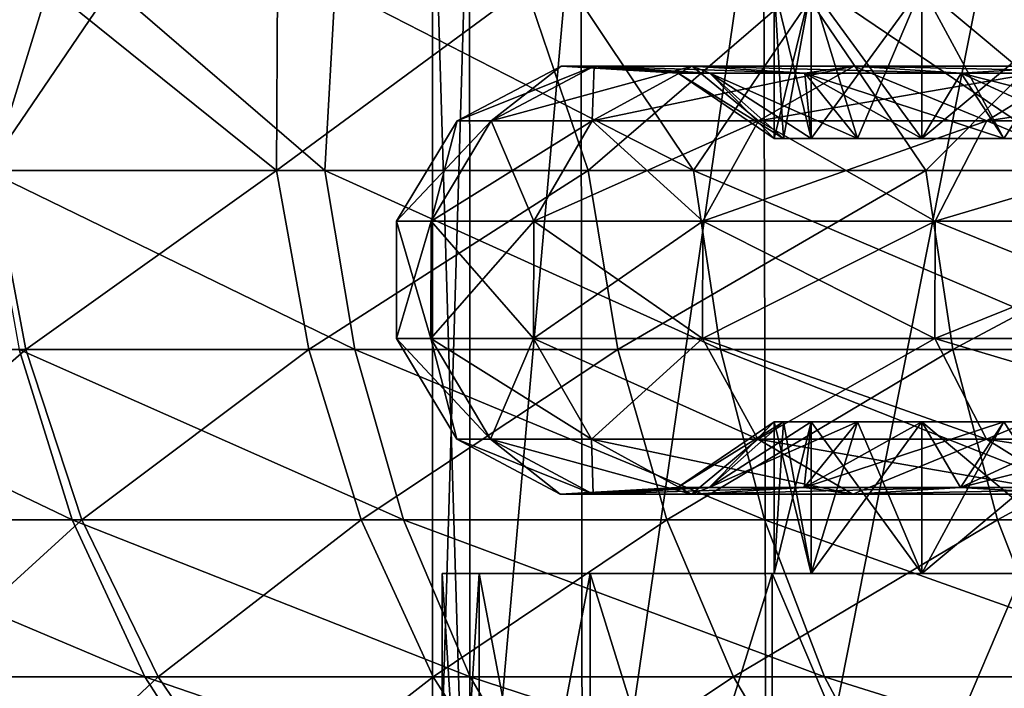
# Model space of a CAD drawing. Header units: metres. Extents: x -23 to 23, y -109 to 23.
# Tile 53 of 256: x -10.43 to -7.91, y -79.79 to -78.08. Entities that reach past the tile are written whole.
import ezdxf

# ---------------------------------------------------------------- set-up
doc = ezdxf.new("R2010")
doc.units = ezdxf.units.M
doc.layers.add('solid_509434', color=7, linetype='CONTINUOUS')

msp = doc.modelspace()

# ---------------------------------------------------------------- linework, layer by layer
at = {"layer": 'solid_509434'}
for points in [[(-9.375, -77.550003, 90.800003), (-9.375, -80.75, 90.800003), (-9.278129, -80.75, 89.455772)], [(-9.279576, -77.550003, 89.465797), (-9.375, -77.550003, 90.800003), (-9.278129, -80.75, 89.455772)], [(-9.279576, -77.550003, 92.134201), (-9.375, -80.75, 90.800003), (-9.375, -77.550003, 90.800003)], [(-9.279576, -77.550003, 92.134201), (-9.27807, -80.75, 92.14463), (-9.375, -80.75, 90.800003)], [(-8.995247, -77.550003, 88.15876), (-9.279576, -77.550003, 89.465797), (-9.278129, -80.75, 89.455772)], [(-9.279576, -77.550003, 92.134201), (-8.995247, -77.550003, 93.441246), (-9.27807, -80.75, 92.14463)], [(-8.995247, -77.550003, 88.15876), (-9.278129, -80.75, 89.455772), (-8.990683, -80.75, 88.143265)], [(-8.995247, -77.550003, 93.441246), (-8.990458, -80.75, 93.457497), (-9.27807, -80.75, 92.14463)], [(-8.5278, -77.550003, 86.905487), (-8.995247, -77.550003, 88.15876), (-8.990683, -80.75, 88.143265)], [(-8.995247, -77.550003, 93.441246), (-8.5278, -77.550003, 94.694519), (-8.990458, -80.75, 93.457497)], [(-8.5278, -77.550003, 86.905487), (-8.990683, -80.75, 88.143265), (-8.520186, -80.75, 86.888855)], [(-8.5278, -77.550003, 94.694519), (-8.519709, -80.75, 94.712181), (-8.990458, -80.75, 93.457497)], [(-7.886752, -77.550003, 85.731491), (-8.5278, -77.550003, 86.905487), (-8.520186, -80.75, 86.888855)], [(-8.5278, -77.550003, 94.694519), (-7.886752, -77.550003, 95.868507), (-8.519709, -80.75, 94.712181)], [(-7.886752, -77.550003, 85.731491), (-8.520186, -80.75, 86.888855), (-7.877582, -80.75, 85.717255)], [(-7.886752, -77.550003, 95.868507), (-7.876825, -80.75, 95.883919), (-8.519709, -80.75, 94.712181)], [(-10.502549, -78.469307, 81.251213), (-10.898465, -78, 81.727425), (-10.356983, -78, 81.004723)], [(-10.515188, -78.469307, 100.956467), (-10.195156, -78, 101.364578), (-10.732552, -78, 100.759148)], [(-10.515188, -78.469307, 100.956467), (-9.649729, -78.469307, 101.86216), (-10.195156, -78, 101.364578)], [(-9.773562, -78.469307, 80.369514), (-10.502549, -78.469307, 81.251213), (-10.356983, -78, 81.004723)], [(-9.773562, -78.469307, 80.369514), (-10.356983, -78, 81.004723), (-9.771671, -78, 80.312012)], [(-9.649729, -78.469307, 101.86216), (-9.623759, -78, 101.937889), (-10.195156, -78, 101.364578)], [(-9.773562, -78.469307, 80.369514), (-9.771671, -78, 80.312012), (-9.135996, -78, 79.646088)], [(-8.976169, -78.469307, 79.542244), (-9.773562, -78.469307, 80.369514), (-9.135996, -78, 79.646088)], [(-9.649729, -78.469307, 101.86216), (-8.706366, -78.469307, 102.686745), (-9.623759, -78, 101.937889)], [(-8.706366, -78.469307, 102.686745), (-9.02035, -78, 102.477081), (-9.623759, -78, 101.937889)], [(-8.976169, -78.469307, 79.542244), (-9.135996, -78, 79.646088), (-8.431035, -78, 78.996292)], [(-8.706366, -78.469307, 102.686745), (-8.386873, -78, 102.980423), (-9.02035, -78, 102.477081)], [(-8.112121, -78.469307, 78.77697), (-8.976169, -78.469307, 79.542244), (-8.431035, -78, 78.996292)], [(-8.706366, -78.469307, 102.686745), (-7.692822, -78.469307, 103.423531), (-8.386873, -78, 102.980423)], [(-8.5, -78.388, 90.800003), (-8.5, -78, 90.800003), (-8.405085, -78, 89.53331)], [(-8.405062, -78.388, 92.066856), (-8.405085, -78, 92.066689), (-8.5, -78, 90.800003)], [(-8.476233, -78.388, 91.435204), (-8.405062, -78.388, 92.066856), (-8.5, -78, 90.800003)], [(-8.5, -78.388, 90.800003), (-8.476233, -78.388, 91.435204), (-8.5, -78, 90.800003)], [(-8.476233, -78.388, 90.164795), (-8.5, -78.388, 90.800003), (-8.405085, -78, 89.53331)], [(-8.405062, -78.388, 89.533142), (-8.476233, -78.388, 90.164795), (-8.405085, -78, 89.53331)], [(-8.112121, -78.469307, 78.77697), (-8.431035, -78, 78.996292), (-7.644115, -78, 78.365143)], [(-8.405062, -78.388, 89.533142), (-8.405085, -78, 89.53331), (-8.122444, -78, 88.294861)], [(-8.122369, -78.388, 93.30542), (-8.122444, -78, 93.305138), (-8.405085, -78, 92.066689)], [(-8.286887, -78.388, 92.691429), (-8.122369, -78.388, 93.30542), (-8.405085, -78, 92.066689)], [(-8.405062, -78.388, 92.066856), (-8.286887, -78.388, 92.691429), (-8.405085, -78, 92.066689)], [(-8.286887, -78.388, 88.908569), (-8.405062, -78.388, 89.533142), (-8.122444, -78, 88.294861)], [(-7.692822, -78.469307, 103.423531), (-7.725334, -78, 103.44632), (-8.386873, -78, 102.980423)], [(-8.122369, -78.388, 88.294579), (-8.286887, -78.388, 88.908569), (-8.122444, -78, 88.294861)], [(-8.122369, -78.388, 88.294579), (-8.122444, -78, 88.294861), (-7.658374, -78, 87.11232)], [(-7.658236, -78.388, 94.488014), (-7.658374, -78, 94.487679), (-8.122444, -78, 93.305138)], [(-7.912427, -78.388, 93.905396), (-7.658236, -78.388, 94.488014), (-8.122444, -78, 93.305138)], [(-8.122369, -78.388, 93.30542), (-7.912427, -78.388, 93.905396), (-8.122444, -78, 93.305138)], [(-7.912427, -78.388, 87.694603), (-8.122369, -78.388, 88.294579), (-7.658374, -78, 87.11232)], [(-7.184154, -78.469307, 78.081688), (-8.112121, -78.469307, 78.77697), (-7.644115, -78, 78.365143)], [(-7.658236, -78.388, 87.111992), (-7.912427, -78.388, 87.694603), (-7.658374, -78, 87.11232)], [(-9.22438, -78.342239, 92.067863), (-9.045488, -78.202621, 90.800003), (-9.311104, -78.342239, 90.800003)], [(-8.961238, -78.202621, 89.568306), (-9.311104, -78.342239, 90.800003), (-9.045488, -78.202621, 90.800003)], [(-9.22438, -78.342239, 89.532135), (-9.311104, -78.342239, 90.800003), (-8.961238, -78.202621, 89.568306)], [(-9.22438, -78.342239, 92.067863), (-8.961238, -78.202621, 92.031693), (-9.045488, -78.202621, 90.800003)], [(-9.22438, -78.342239, 92.067863), (-8.965823, -78.342239, 93.312103), (-8.961238, -78.202621, 92.031693)], [(-9.22438, -78.342239, 89.532135), (-8.961238, -78.202621, 89.568306), (-8.710057, -78.202621, 88.359558)], [(-8.965823, -78.342239, 88.287895), (-9.22438, -78.342239, 89.532135), (-8.710057, -78.202621, 88.359558)], [(-8.961238, -78.202621, 92.031693), (-8.745928, -78.220177, 90.800003), (-9.045488, -78.202621, 90.800003)], [(-8.664467, -78.220177, 89.609093), (-9.045488, -78.202621, 90.800003), (-8.745928, -78.220177, 90.800003)], [(-8.961238, -78.202621, 89.568306), (-9.045488, -78.202621, 90.800003), (-8.664467, -78.220177, 89.609093)], [(-8.965823, -78.342239, 93.312103), (-8.710057, -78.202621, 93.24044), (-8.961238, -78.202621, 92.031693)], [(-8.965823, -78.342239, 93.312103), (-8.54025, -78.342239, 94.509552), (-8.710057, -78.202621, 93.24044)], [(-8.965823, -78.342239, 88.287895), (-8.710057, -78.202621, 88.359558), (-8.296624, -78.202621, 87.196266)], [(-8.54025, -78.342239, 87.090446), (-8.965823, -78.342239, 88.287895), (-8.296624, -78.202621, 87.196266)], [(-8.961238, -78.202621, 92.031693), (-8.664467, -78.220177, 91.990906), (-8.745928, -78.220177, 90.800003)], [(-8.961238, -78.202621, 92.031693), (-8.710057, -78.202621, 93.24044), (-8.664467, -78.220177, 91.990906)], [(-8.961238, -78.202621, 89.568306), (-8.664467, -78.220177, 89.609093), (-8.421605, -78.220177, 88.440376)], [(-8.710057, -78.202621, 88.359558), (-8.961238, -78.202621, 89.568306), (-8.421605, -78.220177, 88.440376)], [(-8.710057, -78.202621, 93.24044), (-8.421605, -78.220177, 93.159622), (-8.664467, -78.220177, 91.990906)], [(-8.710057, -78.202621, 93.24044), (-8.296624, -78.202621, 94.403732), (-8.421605, -78.220177, 93.159622)], [(-8.54025, -78.342239, 94.509552), (-8.296624, -78.202621, 94.403732), (-8.710057, -78.202621, 93.24044)], [(-8.710057, -78.202621, 88.359558), (-8.421605, -78.220177, 88.440376), (-8.021863, -78.220177, 87.315613)], [(-8.296624, -78.202621, 87.196266), (-8.710057, -78.202621, 88.359558), (-8.021863, -78.220177, 87.315613)], [(-8.54025, -78.342239, 94.509552), (-7.955588, -78.342239, 95.637901), (-8.296624, -78.202621, 94.403732)], [(-8.54025, -78.342239, 87.090446), (-8.296624, -78.202621, 87.196266), (-7.728641, -78.202621, 86.100113)], [(-7.955588, -78.342239, 85.962097), (-8.54025, -78.342239, 87.090446), (-7.728641, -78.202621, 86.100113)], [(-8.296624, -78.202621, 94.403732), (-8.021863, -78.220177, 94.284386), (-8.421605, -78.220177, 93.159622)], [(-8.296624, -78.202621, 94.403732), (-7.728641, -78.202621, 95.499893), (-8.021863, -78.220177, 94.284386)], [(-7.955588, -78.342239, 95.637901), (-7.728641, -78.202621, 95.499893), (-8.296624, -78.202621, 94.403732)], [(-8.296624, -78.202621, 87.196266), (-8.021863, -78.220177, 87.315613), (-7.47269, -78.220177, 86.25576)], [(-7.728641, -78.202621, 86.100113), (-8.296624, -78.202621, 87.196266), (-7.47269, -78.220177, 86.25576)], [(-7.728641, -78.202621, 95.499893), (-7.47269, -78.220177, 95.344246), (-8.021863, -78.220177, 94.284386)], [(-7.955588, -78.342239, 95.637901), (-7.222728, -78.342239, 96.676125), (-7.728641, -78.202621, 95.499893)], [(-7.955588, -78.342239, 85.962097), (-7.728641, -78.202621, 86.100113), (-7.016687, -78.202621, 85.091499)], [(-7.222728, -78.342239, 84.923874), (-7.955588, -78.342239, 85.962097), (-7.016687, -78.202621, 85.091499)], [(-8.745928, -78.220177, 90.800003), (-8.664467, -78.220177, 91.990906), (-8.5, -78.388, 90.800003)], [(-8.476233, -78.388, 90.164795), (-8.745928, -78.220177, 90.800003), (-8.5, -78.388, 90.800003)], [(-8.664467, -78.220177, 89.609093), (-8.745928, -78.220177, 90.800003), (-8.476233, -78.388, 90.164795)], [(-8.664467, -78.220177, 91.990906), (-8.405062, -78.388, 92.066856), (-8.476233, -78.388, 91.435204)], [(-8.664467, -78.220177, 91.990906), (-8.421605, -78.220177, 93.159622), (-8.405062, -78.388, 92.066856)], [(-8.664467, -78.220177, 91.990906), (-8.476233, -78.388, 91.435204), (-8.5, -78.388, 90.800003)], [(-8.664467, -78.220177, 89.609093), (-8.476233, -78.388, 90.164795), (-8.405062, -78.388, 89.533142)], [(-8.664467, -78.220177, 89.609093), (-8.405062, -78.388, 89.533142), (-8.286887, -78.388, 88.908569)], [(-8.421605, -78.220177, 88.440376), (-8.664467, -78.220177, 89.609093), (-8.286887, -78.388, 88.908569)], [(-8.421605, -78.220177, 93.159622), (-8.122369, -78.388, 93.30542), (-8.286887, -78.388, 92.691429)], [(-8.421605, -78.220177, 93.159622), (-8.021863, -78.220177, 94.284386), (-8.122369, -78.388, 93.30542)], [(-8.421605, -78.220177, 93.159622), (-8.286887, -78.388, 92.691429), (-8.405062, -78.388, 92.066856)], [(-8.421605, -78.220177, 88.440376), (-8.286887, -78.388, 88.908569), (-8.122369, -78.388, 88.294579)], [(-8.421605, -78.220177, 88.440376), (-8.122369, -78.388, 88.294579), (-7.912427, -78.388, 87.694603)], [(-8.021863, -78.220177, 87.315613), (-8.421605, -78.220177, 88.440376), (-7.912427, -78.388, 87.694603)], [(-8.021863, -78.220177, 94.284386), (-7.912427, -78.388, 93.905396), (-8.122369, -78.388, 93.30542)], [(-8.021863, -78.220177, 94.284386), (-7.658236, -78.388, 94.488014), (-7.912427, -78.388, 93.905396)], [(-8.021863, -78.220177, 94.284386), (-7.47269, -78.220177, 95.344246), (-7.658236, -78.388, 94.488014)], [(-8.021863, -78.220177, 87.315613), (-7.912427, -78.388, 87.694603), (-7.658236, -78.388, 87.111992)], [(-8.021863, -78.220177, 87.315613), (-7.658236, -78.388, 87.111992), (-7.361216, -78.388, 86.550003)], [(-7.47269, -78.220177, 86.25576), (-8.021863, -78.220177, 87.315613), (-7.361216, -78.388, 86.550003)], [(-9.378335, -78.598938, 92.08902), (-9.311104, -78.342239, 90.800003), (-9.466507, -78.598938, 90.800003)], [(-9.22438, -78.342239, 89.532135), (-9.466507, -78.598938, 90.800003), (-9.311104, -78.342239, 90.800003)], [(-9.378335, -78.598938, 89.510979), (-9.466507, -78.598938, 90.800003), (-9.22438, -78.342239, 89.532135)], [(-9.378335, -78.598938, 92.08902), (-9.22438, -78.342239, 92.067863), (-9.311104, -78.342239, 90.800003)], [(-9.378335, -78.598938, 92.08902), (-9.115463, -78.598938, 93.354034), (-9.22438, -78.342239, 92.067863)], [(-9.378335, -78.598938, 89.510979), (-9.22438, -78.342239, 89.532135), (-8.965823, -78.342239, 88.287895)], [(-9.115463, -78.598938, 88.245964), (-9.378335, -78.598938, 89.510979), (-8.965823, -78.342239, 88.287895)], [(-9.115463, -78.598938, 93.354034), (-8.965823, -78.342239, 93.312103), (-9.22438, -78.342239, 92.067863)], [(-9.115463, -78.598938, 93.354034), (-8.682787, -78.598938, 94.571465), (-8.965823, -78.342239, 93.312103)], [(-9.115463, -78.598938, 88.245964), (-8.965823, -78.342239, 88.287895), (-8.54025, -78.342239, 87.090446)], [(-8.682787, -78.598938, 87.028534), (-9.115463, -78.598938, 88.245964), (-8.54025, -78.342239, 87.090446)], [(-8.682787, -78.598938, 94.571465), (-8.54025, -78.342239, 94.509552), (-8.965823, -78.342239, 93.312103)], [(-8.682787, -78.598938, 94.571465), (-8.088367, -78.598938, 95.718643), (-8.54025, -78.342239, 94.509552)], [(-8.682787, -78.598938, 87.028534), (-8.54025, -78.342239, 87.090446), (-7.955588, -78.342239, 85.962097)], [(-8.088367, -78.598938, 85.881355), (-8.682787, -78.598938, 87.028534), (-7.955588, -78.342239, 85.962097)], [(-8.088367, -78.598938, 95.718643), (-7.955588, -78.342239, 95.637901), (-8.54025, -78.342239, 94.509552)], [(-8.088367, -78.598938, 95.718643), (-7.343276, -78.598938, 96.7742), (-7.955588, -78.342239, 95.637901)], [(-8.088367, -78.598938, 85.881355), (-7.955588, -78.342239, 85.962097), (-7.222728, -78.342239, 84.923874)], [(-7.343276, -78.598938, 84.825798), (-8.088367, -78.598938, 85.881355), (-7.222728, -78.342239, 84.923874)], [(-7.343276, -78.598938, 96.7742), (-7.222728, -78.342239, 96.676125), (-7.955588, -78.342239, 95.637901)], [(-10.415193, -78.927498, 81.31813), (-11.070205, -78.927498, 82.240738), (-10.502549, -78.469307, 81.251213)], [(-9.573661, -78.927498, 101.782646), (-9.649729, -78.469307, 101.86216), (-10.515188, -78.469307, 100.956467)], [(-10.432304, -78.927498, 100.884079), (-9.573661, -78.927498, 101.782646), (-10.515188, -78.469307, 100.956467)], [(-10.415193, -78.927498, 81.31813), (-10.502549, -78.469307, 81.251213), (-9.773562, -78.469307, 80.369514)], [(-9.691448, -78.927498, 80.442772), (-10.415193, -78.927498, 81.31813), (-9.773562, -78.469307, 80.369514)], [(-9.691448, -78.927498, 80.442772), (-9.773562, -78.469307, 80.369514), (-8.976169, -78.469307, 79.542244)], [(-8.899975, -78.927498, 79.621635), (-9.691448, -78.927498, 80.442772), (-8.976169, -78.469307, 79.542244)], [(-8.637735, -78.927498, 102.600731), (-8.706366, -78.469307, 102.686745), (-9.649729, -78.469307, 101.86216)], [(-9.573661, -78.927498, 101.782646), (-8.637735, -78.927498, 102.600731), (-9.649729, -78.469307, 101.86216)], [(-8.899975, -78.927498, 79.621635), (-8.976169, -78.469307, 79.542244), (-8.112121, -78.469307, 78.77697)], [(-8.042546, -78.927498, 78.862228), (-8.899975, -78.927498, 79.621635), (-8.112121, -78.469307, 78.77697)], [(-7.632186, -78.927498, 103.331703), (-7.692822, -78.469307, 103.423531), (-8.706366, -78.469307, 102.686745)], [(-8.637735, -78.927498, 102.600731), (-7.632186, -78.927498, 103.331703), (-8.706366, -78.469307, 102.686745)], [(-8.042546, -78.927498, 78.862228), (-8.112121, -78.469307, 78.77697), (-7.184154, -78.469307, 78.081688)], [(-7.121914, -78.927498, 78.172432), (-8.042546, -78.927498, 78.862228), (-7.184154, -78.469307, 78.081688)], [(-9.378899, -78.899017, 92.089104), (-9.466507, -78.598938, 90.800003), (-9.467075, -78.899017, 90.800003)], [(-9.378335, -78.598938, 89.510979), (-9.467075, -78.899017, 90.800003), (-9.466507, -78.598938, 90.800003)], [(-9.378899, -78.899017, 89.510902), (-9.467075, -78.899017, 90.800003), (-9.378335, -78.598938, 89.510979)], [(-9.378899, -78.899017, 92.089104), (-9.378335, -78.598938, 92.08902), (-9.466507, -78.598938, 90.800003)], [(-9.378899, -78.899017, 92.089104), (-9.116011, -78.899017, 93.354187), (-9.378335, -78.598938, 92.08902)], [(-9.378899, -78.899017, 89.510902), (-9.378335, -78.598938, 89.510979), (-9.115463, -78.598938, 88.245964)], [(-9.116011, -78.899017, 88.245811), (-9.378899, -78.899017, 89.510902), (-9.115463, -78.598938, 88.245964)], [(-9.116011, -78.899017, 93.354187), (-9.115463, -78.598938, 93.354034), (-9.378335, -78.598938, 92.08902)], [(-9.116011, -78.899017, 93.354187), (-8.683309, -78.899017, 94.571693), (-9.115463, -78.598938, 93.354034)], [(-9.116011, -78.899017, 88.245811), (-9.115463, -78.598938, 88.245964), (-8.682787, -78.598938, 87.028534)], [(-8.683309, -78.899017, 87.028305), (-9.116011, -78.899017, 88.245811), (-8.682787, -78.598938, 87.028534)], [(-8.683309, -78.899017, 94.571693), (-8.682787, -78.598938, 94.571465), (-9.115463, -78.598938, 93.354034)], [(-8.683309, -78.899017, 94.571693), (-8.088853, -78.899017, 95.718941), (-8.682787, -78.598938, 94.571465)], [(-8.683309, -78.899017, 87.028305), (-8.682787, -78.598938, 87.028534), (-8.088367, -78.598938, 85.881355)], [(-8.088853, -78.899017, 85.881058), (-8.683309, -78.899017, 87.028305), (-8.088367, -78.598938, 85.881355)], [(-8.088853, -78.899017, 95.718941), (-8.088367, -78.598938, 95.718643), (-8.682787, -78.598938, 94.571465)], [(-8.088853, -78.899017, 95.718941), (-7.343718, -78.899017, 96.774559), (-8.088367, -78.598938, 95.718643)], [(-8.088853, -78.899017, 85.881058), (-8.088367, -78.598938, 85.881355), (-7.343276, -78.598938, 84.825798)], [(-7.343718, -78.899017, 84.825439), (-8.088853, -78.899017, 85.881058), (-7.343276, -78.598938, 84.825798)], [(-7.343718, -78.899017, 96.774559), (-7.343276, -78.598938, 96.7742), (-8.088367, -78.598938, 95.718643)], [(-9.225909, -79.156303, 92.068069), (-9.378899, -78.899017, 92.089104), (-9.467075, -78.899017, 90.800003)], [(-9.225909, -79.156303, 92.068069), (-9.467075, -78.899017, 90.800003), (-9.312648, -79.156303, 90.800003)], [(-9.378899, -78.899017, 89.510902), (-9.312648, -79.156303, 90.800003), (-9.467075, -78.899017, 90.800003)], [(-8.96731, -79.156303, 93.312523), (-9.116011, -78.899017, 93.354187), (-9.378899, -78.899017, 92.089104)], [(-9.225909, -79.156303, 92.068069), (-8.96731, -79.156303, 93.312523), (-9.378899, -78.899017, 92.089104)], [(-9.225909, -79.156303, 89.531929), (-9.312648, -79.156303, 90.800003), (-9.378899, -78.899017, 89.510902)], [(-9.225909, -79.156303, 89.531929), (-9.378899, -78.899017, 89.510902), (-9.116011, -78.899017, 88.245811)], [(-8.96731, -79.156303, 88.287476), (-9.225909, -79.156303, 89.531929), (-9.116011, -78.899017, 88.245811)], [(-8.541666, -79.156303, 94.51017), (-8.683309, -78.899017, 94.571693), (-9.116011, -78.899017, 93.354187)], [(-8.96731, -79.156303, 93.312523), (-8.541666, -79.156303, 94.51017), (-9.116011, -78.899017, 93.354187)], [(-8.96731, -79.156303, 88.287476), (-9.116011, -78.899017, 88.245811), (-8.683309, -78.899017, 87.028305)], [(-8.541666, -79.156303, 87.089828), (-8.96731, -79.156303, 88.287476), (-8.683309, -78.899017, 87.028305)], [(-7.956907, -79.156303, 95.638702), (-8.088853, -78.899017, 95.718941), (-8.683309, -78.899017, 94.571693)], [(-8.541666, -79.156303, 94.51017), (-7.956907, -79.156303, 95.638702), (-8.683309, -78.899017, 94.571693)], [(-8.541666, -79.156303, 87.089828), (-8.683309, -78.899017, 87.028305), (-8.088853, -78.899017, 85.881058)], [(-7.956907, -79.156303, 85.961296), (-8.541666, -79.156303, 87.089828), (-8.088853, -78.899017, 85.881058)], [(-7.223926, -79.156303, 96.677101), (-7.343718, -78.899017, 96.774559), (-8.088853, -78.899017, 95.718941)], [(-7.956907, -79.156303, 95.638702), (-7.223926, -79.156303, 96.677101), (-8.088853, -78.899017, 95.718941)], [(-7.956907, -79.156303, 85.961296), (-8.088853, -78.899017, 85.881058), (-7.343718, -78.899017, 84.825439)], [(-7.223926, -79.156303, 84.922897), (-7.956907, -79.156303, 85.961296), (-7.343718, -78.899017, 84.825439)], [(-10.296402, -79.362808, 100.765396), (-10.432304, -78.927498, 100.884079), (-11.207006, -78.927498, 99.912361)], [(-11.061029, -79.362808, 99.806313), (-10.296402, -79.362808, 100.765396), (-11.207006, -78.927498, 99.912361)], [(-10.919421, -79.362808, 82.339836), (-11.070205, -78.927498, 82.240738), (-10.415193, -78.927498, 81.31813)], [(-10.271955, -79.362808, 81.427849), (-10.919421, -79.362808, 82.339836), (-10.415193, -78.927498, 81.31813)], [(-9.448934, -79.362808, 101.652267), (-9.573661, -78.927498, 101.782646), (-10.432304, -78.927498, 100.884079)], [(-10.296402, -79.362808, 100.765396), (-9.448934, -79.362808, 101.652267), (-10.432304, -78.927498, 100.884079)], [(-10.271955, -79.362808, 81.427849), (-10.415193, -78.927498, 81.31813), (-9.691448, -78.927498, 80.442772)], [(-9.556809, -79.362808, 80.562889), (-10.271955, -79.362808, 81.427849), (-9.691448, -78.927498, 80.442772)], [(-9.556809, -79.362808, 80.562889), (-9.691448, -78.927498, 80.442772), (-8.899975, -78.927498, 79.621635)], [(-8.525203, -79.362808, 102.459686), (-8.637735, -78.927498, 102.600731), (-9.573661, -78.927498, 101.782646)], [(-9.448934, -79.362808, 101.652267), (-8.525203, -79.362808, 102.459686), (-9.573661, -78.927498, 101.782646)], [(-8.775041, -79.362808, 79.751823), (-9.556809, -79.362808, 80.562889), (-8.899975, -78.927498, 79.621635)], [(-8.775041, -79.362808, 79.751823), (-8.899975, -78.927498, 79.621635), (-8.042546, -78.927498, 78.862228)], [(-7.928467, -79.362808, 79.002014), (-8.775041, -79.362808, 79.751823), (-8.042546, -78.927498, 78.862228)], [(-7.532763, -79.362808, 103.181137), (-7.632186, -78.927498, 103.331703), (-8.637735, -78.927498, 102.600731)], [(-8.525203, -79.362808, 102.459686), (-7.532763, -79.362808, 103.181137), (-8.637735, -78.927498, 102.600731)], [(-7.928467, -79.362808, 79.002014), (-8.042546, -78.927498, 78.862228), (-7.121914, -78.927498, 78.172432)], [(-7.019859, -79.362808, 78.321228), (-7.928467, -79.362808, 79.002014), (-7.121914, -78.927498, 78.172432)], [(-8.476233, -79.112, 91.435204), (-8.66646, -79.28051, 91.99118), (-8.747938, -79.28051, 90.800003)], [(-8.476233, -79.112, 91.435204), (-8.747938, -79.28051, 90.800003), (-8.5, -79.112, 90.800003)], [(-8.66646, -79.28051, 89.608826), (-8.5, -79.112, 90.800003), (-8.747938, -79.28051, 90.800003)], [(-8.286887, -79.112, 92.691429), (-8.423541, -79.28051, 93.160164), (-8.66646, -79.28051, 91.99118)], [(-8.405062, -79.112, 92.066856), (-8.286887, -79.112, 92.691429), (-8.66646, -79.28051, 91.99118)], [(-8.476233, -79.112, 91.435204), (-8.405062, -79.112, 92.066856), (-8.66646, -79.28051, 91.99118)], [(-8.476233, -79.112, 90.164795), (-8.5, -79.112, 90.800003), (-8.66646, -79.28051, 89.608826)], [(-8.405062, -79.112, 89.533142), (-8.66646, -79.28051, 89.608826), (-8.423541, -79.28051, 88.439835)], [(-8.405062, -79.112, 89.533142), (-8.476233, -79.112, 90.164795), (-8.66646, -79.28051, 89.608826)], [(-8.405085, -79.5, 92.066689), (-8.476233, -79.112, 91.435204), (-8.5, -79.112, 90.800003)], [(-8.5, -79.5, 90.800003), (-8.405085, -79.5, 92.066689), (-8.5, -79.112, 90.800003)], [(-8.476233, -79.112, 90.164795), (-8.5, -79.5, 90.800003), (-8.5, -79.112, 90.800003)], [(-8.405062, -79.112, 89.533142), (-8.405085, -79.5, 89.53331), (-8.5, -79.5, 90.800003)], [(-8.405062, -79.112, 89.533142), (-8.5, -79.5, 90.800003), (-8.476233, -79.112, 90.164795)], [(-8.405085, -79.5, 92.066689), (-8.405062, -79.112, 92.066856), (-8.476233, -79.112, 91.435204)], [(-7.912427, -79.112, 93.905396), (-8.023708, -79.28051, 94.285187), (-8.423541, -79.28051, 93.160164)], [(-8.122369, -79.112, 93.30542), (-7.912427, -79.112, 93.905396), (-8.423541, -79.28051, 93.160164)], [(-8.286887, -79.112, 92.691429), (-8.122369, -79.112, 93.30542), (-8.423541, -79.28051, 93.160164)], [(-8.122369, -79.112, 88.294579), (-8.423541, -79.28051, 88.439835), (-8.023708, -79.28051, 87.314812)], [(-8.286887, -79.112, 88.908569), (-8.405062, -79.112, 89.533142), (-8.423541, -79.28051, 88.439835)], [(-8.122369, -79.112, 88.294579), (-8.286887, -79.112, 88.908569), (-8.423541, -79.28051, 88.439835)], [(-8.405085, -79.5, 92.066689), (-8.122444, -79.5, 93.305138), (-8.405062, -79.112, 92.066856)], [(-8.122369, -79.112, 88.294579), (-8.122444, -79.5, 88.294861), (-8.405085, -79.5, 89.53331)], [(-8.286887, -79.112, 88.908569), (-8.405085, -79.5, 89.53331), (-8.405062, -79.112, 89.533142)], [(-8.122369, -79.112, 88.294579), (-8.405085, -79.5, 89.53331), (-8.286887, -79.112, 88.908569)], [(-8.122444, -79.5, 93.305138), (-8.286887, -79.112, 92.691429), (-8.405062, -79.112, 92.066856)], [(-8.122444, -79.5, 93.305138), (-8.122369, -79.112, 93.30542), (-8.286887, -79.112, 92.691429)], [(-8.122444, -79.5, 93.305138), (-7.658374, -79.5, 94.487679), (-8.122369, -79.112, 93.30542)], [(-7.658236, -79.112, 87.111992), (-7.658374, -79.5, 87.11232), (-8.122444, -79.5, 88.294861)], [(-7.912427, -79.112, 87.694603), (-8.122444, -79.5, 88.294861), (-8.122369, -79.112, 88.294579)], [(-7.658236, -79.112, 87.111992), (-8.122444, -79.5, 88.294861), (-7.912427, -79.112, 87.694603)], [(-7.658374, -79.5, 94.487679), (-7.912427, -79.112, 93.905396), (-8.122369, -79.112, 93.30542)], [(-7.912427, -79.112, 87.694603), (-8.122369, -79.112, 88.294579), (-8.023708, -79.28051, 87.314812)], [(-7.361216, -79.112, 95.050003), (-7.474409, -79.28051, 95.345291), (-8.023708, -79.28051, 94.285187)], [(-7.658236, -79.112, 94.488014), (-7.361216, -79.112, 95.050003), (-8.023708, -79.28051, 94.285187)], [(-7.912427, -79.112, 93.905396), (-7.658236, -79.112, 94.488014), (-8.023708, -79.28051, 94.285187)], [(-7.658236, -79.112, 87.111992), (-8.023708, -79.28051, 87.314812), (-7.474409, -79.28051, 86.254715)], [(-7.658236, -79.112, 87.111992), (-7.912427, -79.112, 87.694603), (-8.023708, -79.28051, 87.314812)], [(-7.658374, -79.5, 94.487679), (-7.658236, -79.112, 94.488014), (-7.912427, -79.112, 93.905396)], [(-8.963294, -79.296928, 92.031975), (-9.225909, -79.156303, 92.068069), (-9.312648, -79.156303, 90.800003)], [(-8.963294, -79.296928, 92.031975), (-9.312648, -79.156303, 90.800003), (-9.047564, -79.296928, 90.800003)], [(-9.225909, -79.156303, 89.531929), (-9.047564, -79.296928, 90.800003), (-9.312648, -79.156303, 90.800003)], [(-8.712056, -79.296928, 93.241005), (-8.96731, -79.156303, 93.312523), (-9.225909, -79.156303, 92.068069)], [(-8.963294, -79.296928, 92.031975), (-8.712056, -79.296928, 93.241005), (-9.225909, -79.156303, 92.068069)], [(-8.963294, -79.296928, 89.568024), (-9.047564, -79.296928, 90.800003), (-9.225909, -79.156303, 89.531929)], [(-8.963294, -79.296928, 89.568024), (-9.225909, -79.156303, 89.531929), (-8.96731, -79.156303, 88.287476)], [(-8.298528, -79.296928, 94.404556), (-8.541666, -79.156303, 94.51017), (-8.96731, -79.156303, 93.312523)], [(-8.712056, -79.296928, 93.241005), (-8.298528, -79.296928, 94.404556), (-8.96731, -79.156303, 93.312523)], [(-8.712056, -79.296928, 88.358994), (-8.96731, -79.156303, 88.287476), (-8.541666, -79.156303, 87.089828)], [(-8.712056, -79.296928, 88.358994), (-8.963294, -79.296928, 89.568024), (-8.96731, -79.156303, 88.287476)], [(-8.298528, -79.296928, 87.195442), (-8.712056, -79.296928, 88.358994), (-8.541666, -79.156303, 87.089828)], [(-7.730414, -79.296928, 95.500969), (-7.956907, -79.156303, 95.638702), (-8.541666, -79.156303, 94.51017)], [(-8.298528, -79.296928, 94.404556), (-7.730414, -79.296928, 95.500969), (-8.541666, -79.156303, 94.51017)], [(-8.298528, -79.296928, 87.195442), (-8.541666, -79.156303, 87.089828), (-7.956907, -79.156303, 85.961296)], [(-7.730414, -79.296928, 86.09903), (-8.298528, -79.296928, 87.195442), (-7.956907, -79.156303, 85.961296)], [(-7.018298, -79.296928, 96.509811), (-7.223926, -79.156303, 96.677101), (-7.956907, -79.156303, 95.638702)], [(-7.730414, -79.296928, 95.500969), (-7.018298, -79.296928, 96.509811), (-7.956907, -79.156303, 95.638702)], [(-7.730414, -79.296928, 86.09903), (-7.956907, -79.156303, 85.961296), (-7.223926, -79.156303, 84.922897)], [(-8.66646, -79.28051, 91.99118), (-8.963294, -79.296928, 92.031975), (-9.047564, -79.296928, 90.800003)], [(-8.66646, -79.28051, 91.99118), (-9.047564, -79.296928, 90.800003), (-8.747938, -79.28051, 90.800003)], [(-8.963294, -79.296928, 89.568024), (-8.747938, -79.28051, 90.800003), (-9.047564, -79.296928, 90.800003)], [(-8.423541, -79.28051, 93.160164), (-8.712056, -79.296928, 93.241005), (-8.963294, -79.296928, 92.031975)], [(-8.66646, -79.28051, 91.99118), (-8.423541, -79.28051, 93.160164), (-8.963294, -79.296928, 92.031975)], [(-8.66646, -79.28051, 89.608826), (-8.747938, -79.28051, 90.800003), (-8.963294, -79.296928, 89.568024)], [(-8.66646, -79.28051, 89.608826), (-8.963294, -79.296928, 89.568024), (-8.712056, -79.296928, 88.358994)], [(-8.023708, -79.28051, 94.285187), (-8.298528, -79.296928, 94.404556), (-8.712056, -79.296928, 93.241005)], [(-8.423541, -79.28051, 93.160164), (-8.023708, -79.28051, 94.285187), (-8.712056, -79.296928, 93.241005)], [(-8.423541, -79.28051, 88.439835), (-8.712056, -79.296928, 88.358994), (-8.298528, -79.296928, 87.195442)], [(-8.423541, -79.28051, 88.439835), (-8.66646, -79.28051, 89.608826), (-8.712056, -79.296928, 88.358994)], [(-8.023708, -79.28051, 87.314812), (-8.423541, -79.28051, 88.439835), (-8.298528, -79.296928, 87.195442)], [(-7.474409, -79.28051, 95.345291), (-7.730414, -79.296928, 95.500969), (-8.298528, -79.296928, 94.404556)], [(-8.023708, -79.28051, 94.285187), (-7.474409, -79.28051, 95.345291), (-8.298528, -79.296928, 94.404556)], [(-8.023708, -79.28051, 87.314812), (-8.298528, -79.296928, 87.195442), (-7.730414, -79.296928, 86.09903)], [(-7.474409, -79.28051, 86.254715), (-8.023708, -79.28051, 87.314812), (-7.730414, -79.296928, 86.09903)], [(-10.110832, -79.764496, 100.60334), (-10.296402, -79.362808, 100.765396), (-11.061029, -79.362808, 99.806313)], [(-10.861704, -79.764496, 99.661514), (-10.110832, -79.764496, 100.60334), (-11.061029, -79.362808, 99.806313)], [(-10.713532, -79.764496, 82.475151), (-10.919421, -79.362808, 82.339836), (-10.271955, -79.362808, 81.427849)], [(-10.076372, -79.764496, 81.577675), (-10.713532, -79.764496, 82.475151), (-10.271955, -79.362808, 81.427849)], [(-9.278624, -79.764496, 101.474236), (-9.448934, -79.362808, 101.652267), (-10.296402, -79.362808, 100.765396)], [(-10.110832, -79.764496, 100.60334), (-9.278624, -79.764496, 101.474236), (-10.296402, -79.362808, 100.765396)], [(-10.076372, -79.764496, 81.577675), (-10.271955, -79.362808, 81.427849), (-9.556809, -79.362808, 80.562889)], [(-9.372966, -79.764496, 80.726906), (-10.076372, -79.764496, 81.577675), (-9.556809, -79.362808, 80.562889)], [(-9.372966, -79.764496, 80.726906), (-9.556809, -79.362808, 80.562889), (-8.775041, -79.362808, 79.751823)], [(-8.371544, -79.764496, 102.267105), (-8.525203, -79.362808, 102.459686), (-9.448934, -79.362808, 101.652267)], [(-9.278624, -79.764496, 101.474236), (-8.371544, -79.764496, 102.267105), (-9.448934, -79.362808, 101.652267)], [(-8.604449, -79.764496, 79.929581), (-9.372966, -79.764496, 80.726906), (-8.775041, -79.362808, 79.751823)], [(-8.604449, -79.764496, 79.929581), (-8.775041, -79.362808, 79.751823), (-7.928467, -79.362808, 79.002014)], [(-7.772698, -79.764496, 79.192894), (-8.604449, -79.764496, 79.929581), (-7.928467, -79.362808, 79.002014)], [(-7.397003, -79.764496, 102.97554), (-7.532763, -79.362808, 103.181137), (-8.525203, -79.362808, 102.459686)], [(-8.371544, -79.764496, 102.267105), (-7.397003, -79.764496, 102.97554), (-8.525203, -79.362808, 102.459686)], [(-7.772698, -79.764496, 79.192894), (-7.928467, -79.362808, 79.002014), (-7.019859, -79.362808, 78.321228)], [(-9.25483, -79.5, 92.130646), (-8.5, -79.5, 90.800003), (-9.35, -79.5, 90.800003)], [(-8.405085, -79.5, 89.53331), (-9.35, -79.5, 90.800003), (-8.5, -79.5, 90.800003)], [(-8.405085, -79.5, 89.53331), (-9.25483, -79.5, 89.469353), (-9.35, -79.5, 90.800003)], [(-9.35, -81, 90.800003), (-9.35, -79.5, 90.800003), (-9.25483, -79.5, 89.469353)], [(-9.25483, -81, 92.130646), (-9.25483, -79.5, 92.130646), (-9.35, -79.5, 90.800003)], [(-9.35, -81, 90.800003), (-9.25483, -81, 92.130646), (-9.35, -79.5, 90.800003)], [(-9.25483, -81, 89.469353), (-9.35, -81, 90.800003), (-9.25483, -79.5, 89.469353)], [(-9.25483, -79.5, 92.130646), (-8.122444, -79.5, 93.305138), (-8.405085, -79.5, 92.066689)], [(-9.25483, -79.5, 92.130646), (-8.971259, -79.5, 93.434196), (-8.122444, -79.5, 93.305138)], [(-9.25483, -79.5, 92.130646), (-8.405085, -79.5, 92.066689), (-8.5, -79.5, 90.800003)], [(-8.122444, -79.5, 88.294861), (-8.971259, -79.5, 88.165802), (-9.25483, -79.5, 89.469353)], [(-9.25483, -81, 89.469353), (-9.25483, -79.5, 89.469353), (-8.971259, -79.5, 88.165802)], [(-8.405085, -79.5, 89.53331), (-8.122444, -79.5, 88.294861), (-9.25483, -79.5, 89.469353)], [(-9.25483, -81, 89.469353), (-8.971259, -79.5, 88.165802), (-8.971259, -81, 88.165802)], [(-8.971259, -81, 93.434196), (-8.971259, -79.5, 93.434196), (-9.25483, -79.5, 92.130646)], [(-9.25483, -81, 92.130646), (-8.971259, -81, 93.434196), (-9.25483, -79.5, 92.130646)], [(-8.971259, -79.5, 93.434196), (-7.658374, -79.5, 94.487679), (-8.122444, -79.5, 93.305138)], [(-8.971259, -79.5, 93.434196), (-8.505059, -79.5, 94.684128), (-7.658374, -79.5, 94.487679)], [(-7.658374, -79.5, 87.11232), (-8.505059, -79.5, 86.915871), (-8.971259, -79.5, 88.165802)], [(-8.971259, -81, 88.165802), (-8.971259, -79.5, 88.165802), (-8.505059, -79.5, 86.915871)], [(-8.122444, -79.5, 88.294861), (-7.658374, -79.5, 87.11232), (-8.971259, -79.5, 88.165802)], [(-8.971259, -81, 88.165802), (-8.505059, -79.5, 86.915871), (-8.505059, -81, 86.915871)], [(-8.505059, -81, 94.684128), (-8.505059, -79.5, 94.684128), (-8.971259, -79.5, 93.434196)], [(-8.971259, -81, 93.434196), (-8.505059, -81, 94.684128), (-8.971259, -79.5, 93.434196)], [(-8.505059, -79.5, 94.684128), (-7.023226, -79.5, 95.587875), (-7.658374, -79.5, 94.487679)], [(-8.505059, -79.5, 94.684128), (-7.865721, -79.5, 95.854988), (-7.023226, -79.5, 95.587875)], [(-7.023226, -79.5, 86.012123), (-7.865721, -79.5, 85.74501), (-8.505059, -79.5, 86.915871)], [(-8.505059, -81, 86.915871), (-8.505059, -79.5, 86.915871), (-7.865721, -79.5, 85.74501)], [(-7.658374, -79.5, 87.11232), (-7.023226, -79.5, 86.012123), (-8.505059, -79.5, 86.915871)], [(-8.505059, -81, 86.915871), (-7.865721, -79.5, 85.74501), (-7.865721, -81, 85.74501)], [(-7.865721, -81, 95.854988), (-7.865721, -79.5, 95.854988), (-8.505059, -79.5, 94.684128)], [(-8.505059, -81, 94.684128), (-7.865721, -81, 95.854988), (-8.505059, -79.5, 94.684128)], [(-9.880176, -80.12265, 100.401901), (-10.110832, -79.764496, 100.60334), (-10.861704, -79.764496, 99.661514)], [(-10.613948, -80.12265, 99.481522), (-9.880176, -80.12265, 100.401901), (-10.861704, -79.764496, 99.661514)], [(-10.457621, -80.12265, 82.643341), (-10.713532, -79.764496, 82.475151), (-10.076372, -79.764496, 81.577675)], [(-9.833268, -80.12265, 81.763893), (-10.457621, -80.12265, 82.643341), (-10.076372, -79.764496, 81.577675)], [(-9.066935, -80.12265, 101.252953), (-9.278624, -79.764496, 101.474236), (-10.110832, -79.764496, 100.60334)], [(-9.880176, -80.12265, 100.401901), (-9.066935, -80.12265, 101.252953), (-10.110832, -79.764496, 100.60334)], [(-9.833268, -80.12265, 81.763893), (-10.076372, -79.764496, 81.577675), (-9.372966, -79.764496, 80.726906)], [(-9.144454, -80.12265, 80.930771), (-9.833268, -80.12265, 81.763893), (-9.372966, -79.764496, 80.726906)], [(-9.144454, -80.12265, 80.930771), (-9.372966, -79.764496, 80.726906), (-8.604449, -79.764496, 79.929581)], [(-8.180551, -80.12265, 102.02774), (-8.371544, -79.764496, 102.267105), (-9.278624, -79.764496, 101.474236)], [(-9.066935, -80.12265, 101.252953), (-8.180551, -80.12265, 102.02774), (-9.278624, -79.764496, 101.474236)], [(-8.39241, -80.12265, 80.150528), (-9.144454, -80.12265, 80.930771), (-8.604449, -79.764496, 79.929581)], [(-8.39241, -80.12265, 80.150528), (-8.604449, -79.764496, 79.929581), (-7.772698, -79.764496, 79.192894)], [(-7.579082, -80.12265, 79.430153), (-8.39241, -80.12265, 80.150528), (-7.772698, -79.764496, 79.192894)], [(-7.228258, -80.12265, 102.720001), (-7.397003, -79.764496, 102.97554), (-8.371544, -79.764496, 102.267105)], [(-8.180551, -80.12265, 102.02774), (-7.228258, -80.12265, 102.720001), (-8.371544, -79.764496, 102.267105)]]:
    msp.add_3dface(points, dxfattribs=at)

doc.saveas('drawing.dxf')
